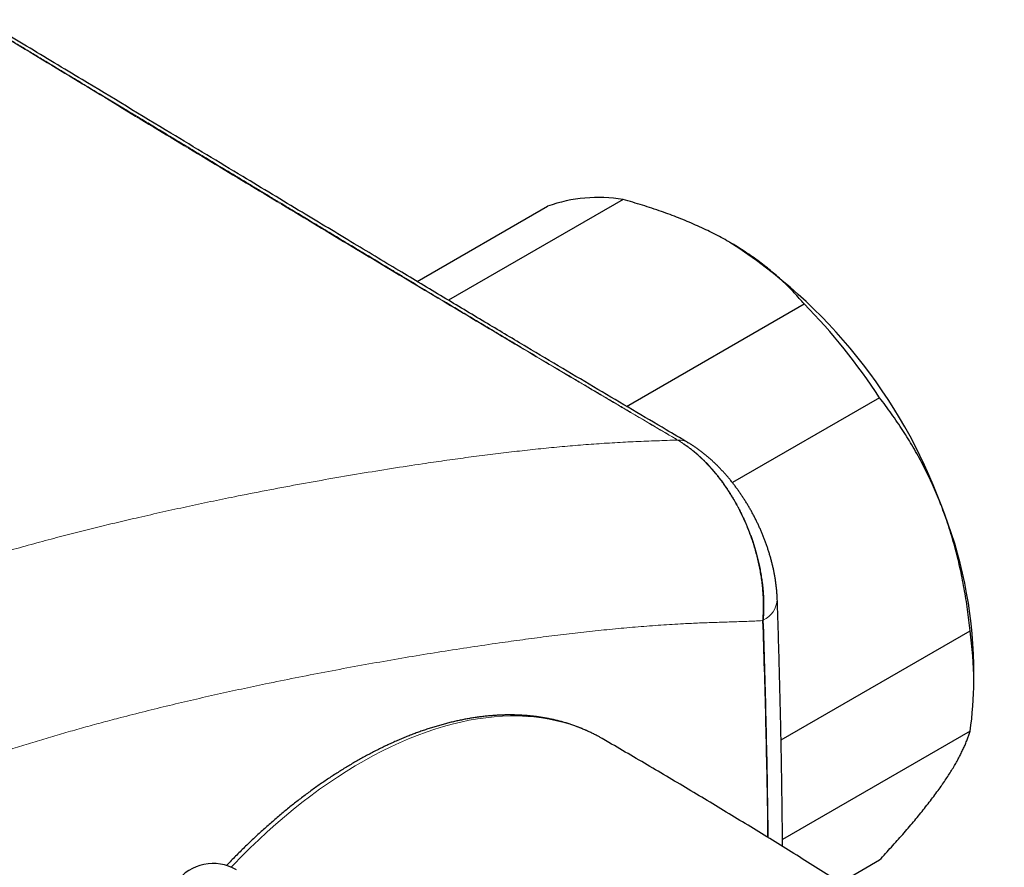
# Model space of a CAD drawing. Header units: millimetres. Extents: x 8 to 769, y 12 to 448.
# Tile 44 of 52: x 703 to 746, y 164 to 201. Entities that reach past the tile are written whole.
import ezdxf

# ---------------------------------------------------------------- set-up
doc = ezdxf.new("R2010")
doc.units = ezdxf.units.MM

msp = doc.modelspace()

# ---------------------------------------------------------------- linework, layer by layer
at = {"color": 7, "linetype": 'Continuous', "lineweight": 30}
for p, q in [((729.487, 192.788), (721.893, 188.403)), ((720.533, 189.219), (726.207, 192.495)), ((729.641, 183.785), (737.361, 188.243)), ((740.641, 184.163), (734.243, 180.467)), ((732.294, 182.219), (732.303, 182.214)), ((736.359, 169.269), (744.58, 174.016)), ((744.74, 171.735), (744.74, 172.552)), ((744.58, 169.643), (736.422, 164.931)), ((728.583, 169.325), (728.518, 169.362)), ((738.934, 163.054), (740.645, 164.042))]:
    msp.add_line(p, q, dxfattribs=at)
at = {"color": 252, "linetype": 'Continuous', "lineweight": 0, "flags": 128}
msp.add_lwpolyline([(728.518, 169.362), (728.386, 169.435), (728.104, 169.578), (727.814, 169.709), (727.518, 169.828), (727.216, 169.933), (726.907, 170.026), (726.592, 170.105), (726.271, 170.172), (725.945, 170.226), (725.613, 170.267), (725.277, 170.294), (724.935, 170.309), (724.588, 170.31), (724.238, 170.298), (723.883, 170.274), (723.524, 170.236), (723.161, 170.185), (722.795, 170.121), (722.425, 170.044), (722.053, 169.954), (721.678, 169.851), (721.3, 169.736), (720.921, 169.608), (720.539, 169.467), (720.156, 169.313), (719.771, 169.147), (719.385, 168.969), (718.998, 168.779), (718.611, 168.577), (718.223, 168.362), (717.835, 168.136), (717.448, 167.899), (717.06, 167.65), (716.674, 167.389), (716.289, 167.118), (715.904, 166.835), (715.522, 166.542), (715.141, 166.238), (714.762, 165.924), (714.385, 165.6), (714.011, 165.266), (713.64, 164.923), (713.271, 164.57), (712.906, 164.208), (712.545, 163.836), (712.446, 163.733)], dxfattribs=at)
at = {"color": 7, "linetype": 'Continuous', "lineweight": 30}
for centre, radius, start, end in [((728.407, 186.377), 6.502, 80.4391, 109.7732), ((721.707, 171.529), 23.033, 20.2416, 57.3575), ((719.043, 170.157), 25.742, 32.963, 44.6361), ((725.304, 172.191), 19.439, 1.0619, 22.0788), ((729.708, 171.827), 15.032, 351.6464, 8.3746), ((711.667, 161.89), 2, 59.8868, 143.6127)]:
    msp.add_arc(centre, radius, start, end, dxfattribs=at)
at = {"color": 252, "linetype": 'Continuous', "lineweight": 0}
for centre, radius, start, end in [((731.91, 181.359), 0.96, 92.4194, 92.8806), ((731.916, 181.559), 0.761, 60.2596, 93.5572), ((735.11, 175.453), 1.087, 296.0255, 356.5345), ((734.513, 176.216), 2.044, 300.6996, 301.6935)]:
    msp.add_arc(centre, radius, start, end, dxfattribs=at)
for points, knots in [([(731.862, 182.318), (731.365, 182.609), (730.372, 183.192), (728.384, 184.363), (725.899, 185.833), (722.917, 187.607), (719.936, 189.388), (716.92, 191.198), (713.87, 193.034), (710.788, 194.895), (707.711, 196.757), (704.638, 198.618), (701.566, 200.477), (698.491, 202.331), (695.409, 204.18), (692.666, 205.823), (690.266, 207.263), (687.523, 208.914), (684.783, 210.573), (682.045, 212.232), (679.992, 213.474), (677.939, 214.713), (675.886, 215.946), (673.833, 217.172), (672.008, 218.254), (670.411, 219.193), (669.042, 219.993), (668.129, 220.521), (667.672, 220.785)], [0, 0, 0, 0, 0.023151, 0.046302, 0.092604, 0.138905, 0.185208, 0.231511, 0.279541, 0.32757, 0.3756, 0.42363, 0.47166, 0.51969, 0.56772, 0.61575, 0.64777, 0.67979, 0.74383, 0.77585, 0.80787, 0.83989, 0.871911, 0.903932, 0.935953, 0.957302, 0.978651, 1, 1, 1, 1]), ([(667.693, 220.786), (667.971, 220.626), (668.525, 220.305), (669.353, 219.824), (670.174, 219.344), (670.987, 218.868), (671.786, 218.397), (672.571, 217.934), (673.343, 217.477), (674.107, 217.023), (674.971, 216.508), (675.936, 215.932), (677.002, 215.293), (678.065, 214.654), (679.131, 214.013), (680.099, 213.429), (680.972, 212.901), (681.751, 212.43), (682.539, 211.954), (683.336, 211.471), (684.144, 210.982), (684.962, 210.487), (685.682, 210.051), (686.299, 209.678), (686.812, 209.368), (687.323, 209.059), (687.83, 208.753), (688.329, 208.451), (688.818, 208.157), (689.295, 207.869), (689.765, 207.586), (690.272, 207.281), (690.817, 206.953), (691.402, 206.602), (691.983, 206.252), (692.564, 205.903), (693.107, 205.577), (693.614, 205.273), (694.086, 204.99), (694.566, 204.702), (695.055, 204.409), (695.489, 204.148), (695.867, 203.922), (696.186, 203.731), (696.506, 203.539), (696.826, 203.346), (697.145, 203.156), (697.459, 202.967), (697.767, 202.782), (698.072, 202.599), (698.372, 202.419), (698.666, 202.242), (698.947, 202.073), (699.217, 201.911), (699.476, 201.756), (699.733, 201.601), (699.988, 201.448), (700.241, 201.295), (700.487, 201.147), (700.727, 201.004), (700.96, 200.863), (701.188, 200.726), (701.439, 200.575), (701.711, 200.411), (702.006, 200.233), (702.296, 200.059), (702.654, 199.843), (703.081, 199.586), (703.576, 199.288), (704.068, 198.991), (704.505, 198.728), (704.887, 198.497), (705.215, 198.299), (705.548, 198.098), (705.885, 197.895), (706.228, 197.688), (706.579, 197.476), (706.91, 197.277), (707.221, 197.089), (707.512, 196.913), (707.812, 196.732), (708.098, 196.559), (708.371, 196.395), (708.63, 196.238), (708.898, 196.077), (709.177, 195.908), (709.469, 195.732), (709.773, 195.548), (710.089, 195.357), (710.415, 195.16), (710.75, 194.958), (711.092, 194.752), (711.439, 194.542), (711.792, 194.329), (712.172, 194.099), (712.576, 193.856), (713.001, 193.599), (713.422, 193.345), (713.835, 193.095), (714.24, 192.851), (714.63, 192.616), (715.003, 192.391), (715.361, 192.175), (715.71, 191.965), (716.049, 191.76), (716.38, 191.561), (716.702, 191.367), (717.016, 191.178), (717.348, 190.978), (717.698, 190.767), (718.064, 190.547), (718.421, 190.332), (718.77, 190.122), (719.141, 189.899), (719.534, 189.663), (719.948, 189.414), (720.353, 189.171), (720.749, 188.933), (721.137, 188.7), (721.519, 188.471), (721.953, 188.211), (722.439, 187.92), (722.976, 187.599), (723.503, 187.283), (724.024, 186.972), (724.538, 186.665), (725.143, 186.304), (725.84, 185.888), (726.63, 185.418), (727.314, 185.011), (727.894, 184.667), (728.372, 184.383), (728.854, 184.098), (729.342, 183.809), (729.799, 183.538), (730.228, 183.285), (730.628, 183.049), (731.034, 182.81), (731.449, 182.565), (731.728, 182.401), (731.869, 182.318)], [0, 0, 0, 0, 0.012994, 0.025918, 0.038731, 0.051405, 0.06393, 0.076087, 0.088108, 0.100007, 0.1118, 0.128505, 0.145098, 0.161646, 0.178221, 0.194894, 0.206906, 0.219033, 0.231299, 0.243723, 0.256315, 0.269071, 0.281962, 0.289946, 0.297936, 0.305907, 0.313826, 0.321657, 0.329229, 0.336667, 0.343979, 0.351178, 0.360372, 0.36946, 0.378497, 0.387539, 0.396645, 0.403884, 0.411226, 0.418697, 0.426316, 0.434087, 0.439015, 0.443985, 0.448981, 0.453979, 0.458949, 0.463859, 0.468674, 0.473366, 0.478122, 0.482695, 0.487079, 0.491279, 0.495309, 0.499191, 0.503276, 0.507224, 0.511051, 0.514774, 0.518404, 0.521954, 0.525434, 0.530118, 0.534705, 0.539211, 0.543651, 0.551456, 0.559156, 0.566809, 0.574466, 0.579546, 0.584665, 0.58984, 0.595088, 0.600428, 0.605881, 0.611473, 0.61589, 0.620422, 0.625085, 0.629902, 0.633808, 0.637838, 0.642004, 0.646325, 0.650893, 0.655636, 0.660555, 0.665646, 0.6709, 0.676202, 0.681625, 0.687139, 0.692712, 0.699375, 0.706015, 0.712582, 0.719038, 0.725353, 0.731513, 0.737239, 0.742815, 0.748242, 0.753526, 0.758673, 0.763691, 0.768587, 0.773368, 0.779227, 0.784929, 0.790489, 0.795917, 0.801224, 0.807833, 0.814279, 0.820579, 0.826746, 0.832795, 0.838735, 0.84458, 0.853099, 0.861454, 0.86967, 0.877771, 0.885776, 0.893707, 0.906062, 0.918347, 0.930633, 0.938035, 0.94548, 0.952985, 0.960572, 0.968261, 0.97439, 0.980612, 0.98694, 0.993398, 1, 1, 1, 1]), ([(686.499, 169.561), (686.648, 169.681), (686.947, 169.92), (687.396, 170.272), (687.845, 170.618), (688.297, 170.956), (688.75, 171.287), (689.205, 171.609), (689.662, 171.922), (690.12, 172.226), (690.581, 172.52), (691.044, 172.804), (691.508, 173.077), (691.976, 173.342), (692.446, 173.599), (692.921, 173.846), (693.396, 174.083), (693.915, 174.332), (694.479, 174.591), (695.087, 174.857), (695.695, 175.111), (696.302, 175.354), (696.908, 175.588), (697.513, 175.814), (698.117, 176.032), (698.772, 176.26), (699.477, 176.497), (700.233, 176.742), (700.986, 176.977), (701.822, 177.229), (702.739, 177.496), (703.737, 177.775), (704.71, 178.037), (705.658, 178.282), (706.581, 178.514), (707.502, 178.737), (708.463, 178.963), (709.465, 179.19), (710.507, 179.419), (711.546, 179.64), (712.697, 179.876), (713.959, 180.124), (715.33, 180.382), (716.697, 180.628), (718.06, 180.861), (719.419, 181.081), (720.636, 181.268), (721.713, 181.424), (722.651, 181.554), (723.587, 181.676), (724.519, 181.79), (725.449, 181.896), (726.374, 181.991), (727.296, 182.075), (728.215, 182.148), (729.131, 182.206), (730.045, 182.253), (730.955, 182.29), (731.559, 182.308), (731.862, 182.318)], [0, 0, 0, 0, 0.009687, 0.019376, 0.029065, 0.038752, 0.048509, 0.058269, 0.068028, 0.077786, 0.087613, 0.097443, 0.107273, 0.117102, 0.127109, 0.137118, 0.147128, 0.157136, 0.169934, 0.182734, 0.195535, 0.208334, 0.221128, 0.233922, 0.246717, 0.259511, 0.2756, 0.291691, 0.307782, 0.323872, 0.345356, 0.366841, 0.388326, 0.408379, 0.428432, 0.448486, 0.46854, 0.491421, 0.514302, 0.537184, 0.560064, 0.590572, 0.621079, 0.651586, 0.682179, 0.712772, 0.743364, 0.76472, 0.786078, 0.807435, 0.828791, 0.85015, 0.871509, 0.892869, 0.914227, 0.935669, 0.957113, 0.978557, 1, 1, 1, 1]), ([(735.557, 174.458), (735.563, 174.536), (735.575, 174.693), (735.584, 174.935), (735.586, 175.181), (735.58, 175.433), (735.565, 175.689), (735.542, 175.95), (735.51, 176.214), (735.47, 176.477), (735.423, 176.739), (735.368, 176.998), (735.305, 177.26), (735.234, 177.522), (735.155, 177.786), (735.067, 178.05), (734.97, 178.314), (734.868, 178.572), (734.76, 178.823), (734.646, 179.067), (734.527, 179.307), (734.4, 179.545), (734.266, 179.779), (734.124, 180.01), (733.977, 180.236), (733.826, 180.451), (733.675, 180.655), (733.523, 180.847), (733.367, 181.032), (733.206, 181.212), (733.04, 181.385), (732.869, 181.551), (732.695, 181.709), (732.524, 181.854), (732.357, 181.985), (732.193, 182.104), (732.028, 182.216), (731.917, 182.284), (731.862, 182.318)], [0, 0, 0, 0, 0.02825, 0.056621, 0.084992, 0.113767, 0.142542, 0.17173, 0.200919, 0.230241, 0.258491, 0.286865, 0.315239, 0.344034, 0.372829, 0.40206, 0.431291, 0.460667, 0.488547, 0.516453, 0.544359, 0.572239, 0.600707, 0.629189, 0.657656, 0.686478, 0.713017, 0.739582, 0.766145, 0.792684, 0.819859, 0.847063, 0.874266, 0.90144, 0.926016, 0.950592, 0.975296, 1, 1, 1, 1]), ([(731.869, 182.318), (731.908, 182.295), (731.986, 182.248), (732.105, 182.171), (732.227, 182.087), (732.353, 181.996), (732.483, 181.896), (732.617, 181.787), (732.74, 181.681), (732.851, 181.58), (732.949, 181.488), (733.051, 181.388), (733.157, 181.279), (733.267, 181.161), (733.374, 181.042), (733.476, 180.923), (733.575, 180.804), (733.677, 180.675), (733.784, 180.535), (733.894, 180.382), (733.993, 180.239), (734.081, 180.106), (734.158, 179.988), (734.235, 179.863), (734.313, 179.733), (734.392, 179.596), (734.463, 179.467), (734.525, 179.351), (734.573, 179.258), (734.615, 179.174), (734.652, 179.101), (734.685, 179.032), (734.717, 178.963), (734.759, 178.873), (734.811, 178.759), (734.871, 178.62), (734.931, 178.474), (734.992, 178.32), (735.053, 178.158), (735.114, 177.986), (735.175, 177.804), (735.235, 177.611), (735.295, 177.403), (735.353, 177.18), (735.409, 176.943), (735.461, 176.694), (735.507, 176.435), (735.541, 176.203), (735.566, 176.002), (735.583, 175.836), (735.596, 175.676), (735.606, 175.522), (735.612, 175.373), (735.615, 175.247), (735.616, 175.145), (735.616, 175.073), (735.615, 175.013), (735.614, 174.965), (735.613, 174.918), (735.612, 174.869), (735.61, 174.817), (735.606, 174.734), (735.599, 174.62), (735.591, 174.524), (735.587, 174.476)], [0, 0, 0, 0, 0.017092, 0.034689, 0.052844, 0.071636, 0.091198, 0.111679, 0.133256, 0.148059, 0.163509, 0.179689, 0.196726, 0.214747, 0.233896, 0.249852, 0.266705, 0.284544, 0.303474, 0.323599, 0.344981, 0.359293, 0.374214, 0.389713, 0.405574, 0.421983, 0.439623, 0.451747, 0.462963, 0.472569, 0.480944, 0.488706, 0.496461, 0.504555, 0.519689, 0.535443, 0.551819, 0.569028, 0.58723, 0.60611, 0.626097, 0.647336, 0.669945, 0.69446, 0.720471, 0.747845, 0.776344, 0.805605, 0.824683, 0.843279, 0.86113, 0.878379, 0.895359, 0.91182, 0.921836, 0.930206, 0.936988, 0.94251, 0.947092, 0.953515, 0.959531, 0.965461, 0.98287, 1, 1, 1, 1]), ([(735.557, 174.458), (735.327, 174.448), (734.869, 174.427), (734.182, 174.405), (733.495, 174.383), (732.806, 174.358), (732.019, 174.321), (731.133, 174.266), (730.146, 174.192), (729.153, 174.104), (728.154, 174.003), (727.149, 173.889), (726.139, 173.765), (725.125, 173.632), (724.031, 173.48), (722.856, 173.307), (721.598, 173.112), (720.335, 172.905), (719.067, 172.688), (717.793, 172.46), (716.514, 172.22), (715.229, 171.969), (714.024, 171.723), (712.898, 171.485), (711.854, 171.256), (710.805, 171.018), (709.754, 170.77), (708.699, 170.511), (707.741, 170.267), (706.879, 170.04), (706.117, 169.832), (705.352, 169.617), (704.585, 169.394), (703.816, 169.162), (703.046, 168.921), (702.273, 168.67), (701.548, 168.424), (700.871, 168.185), (700.244, 167.955), (699.615, 167.715), (698.985, 167.463), (698.399, 167.218), (697.859, 166.981), (697.365, 166.755), (696.91, 166.537), (696.495, 166.329), (696.12, 166.133), (695.745, 165.929), (695.37, 165.718), (694.994, 165.497), (694.619, 165.268), (694.244, 165.031), (693.868, 164.783), (693.491, 164.525), (693.114, 164.258), (692.737, 163.982), (692.362, 163.699), (691.988, 163.409), (691.615, 163.111), (691.244, 162.809), (690.5, 162.193), (689.88, 161.678), (689.384, 161.265)], [0, 0, 0, 0, 0.016105, 0.03221, 0.048315, 0.06442, 0.080524, 0.103204, 0.125885, 0.148566, 0.171246, 0.193961, 0.216677, 0.239392, 0.262107, 0.289941, 0.317775, 0.345609, 0.373442, 0.401302, 0.429164, 0.457026, 0.484886, 0.50731, 0.529736, 0.552163, 0.574588, 0.597013, 0.619437, 0.635511, 0.651586, 0.667661, 0.683736, 0.699813, 0.715891, 0.731969, 0.748046, 0.761009, 0.773976, 0.786942, 0.799906, 0.812869, 0.822999, 0.83313, 0.843259, 0.850939, 0.85862, 0.8663, 0.87398, 0.881708, 0.889438, 0.897169, 0.904897, 0.912776, 0.920656, 0.928537, 0.936416, 0.944338, 0.952261, 0.960185, 0.968108, 1, 1, 1, 1]), ([(735.778, 165.026), (735.774, 165.344), (735.763, 166.373), (735.731, 168.108), (735.684, 170.23), (735.627, 172.347), (735.58, 173.754), (735.557, 174.458)], [0, 0, 0, 0, 0.100708, 0.32549, 0.550326, 0.775164, 1, 1, 1, 1]), ([(735.587, 174.476), (735.609, 173.806), (735.652, 172.464), (735.706, 170.443), (735.75, 168.416), (735.782, 166.605), (735.795, 165.469), (735.8, 165.012)], [0, 0, 0, 0, 0.213533, 0.427441, 0.641605, 0.856027, 1, 1, 1, 1])]:
    msp.add_open_spline(points, degree=3, knots=knots, dxfattribs=at)
at = {"color": 7, "linetype": 'Continuous', "lineweight": 30}
for points, knots in [([(732.294, 182.22), (731.985, 182.402), (731.186, 182.872), (729.887, 183.639), (728.386, 184.528), (726.854, 185.438), (725.25, 186.394), (723.556, 187.406), (721.743, 188.492), (719.813, 189.651), (717.728, 190.905), (715.422, 192.295), (712.763, 193.899), (709.574, 195.826), (706.44, 197.718), (703.568, 199.45), (701.165, 200.896), (698.589, 202.443), (695.724, 204.163), (692.926, 205.842), (690.476, 207.315), (688.501, 208.505), (686.653, 209.621), (684.557, 210.89), (682.442, 212.171), (680.416, 213.395), (678.789, 214.376), (677.336, 215.249), (676.011, 216.042), (674.779, 216.777), (673.621, 217.465), (672.482, 218.139), (671.359, 218.8), (670.287, 219.428), (669.274, 220.018), (668.568, 220.428), (668.178, 220.653), (668.116, 220.689)], [0, 0, 0, 0, 0.0144539, 0.0373672, 0.0607603, 0.0846765, 0.1090573, 0.1357799, 0.1638998, 0.1938062, 0.2260241, 0.2614172, 0.301597, 0.3503338, 0.4105239, 0.4480866, 0.4845597, 0.5228319, 0.5684656, 0.6184757, 0.6536557, 0.6830298, 0.7108321, 0.7400324, 0.7810246, 0.8096938, 0.8347045, 0.8570744, 0.8775513, 0.8966201, 0.9145923, 0.9316789, 0.9497855, 0.9670488, 0.9817388, 0.9971237, 1, 1, 1, 1]), ([(734.131, 190.924), (734.089, 190.948), (733.94, 191.034), (733.678, 191.177), (733.341, 191.35), (732.996, 191.518), (732.641, 191.68), (732.277, 191.836), (731.907, 191.987), (731.533, 192.13), (731.146, 192.27), (730.746, 192.407), (730.332, 192.54), (729.912, 192.668), (729.629, 192.748), (729.487, 192.788)], [0, 0, 0, 0, 0.031425, 0.110773, 0.190157, 0.269542, 0.348893, 0.42894, 0.508988, 0.58762, 0.666253, 0.749675, 0.833122, 0.916573, 1, 1, 1, 1]), ([(737.361, 188.243), (737.292, 188.323), (737.155, 188.485), (736.938, 188.723), (736.711, 188.958), (736.474, 189.19), (736.225, 189.42), (735.967, 189.644), (735.699, 189.864), (735.416, 190.082), (735.116, 190.299), (734.8, 190.514), (734.473, 190.723), (734.245, 190.857), (734.131, 190.924)], [0, 0, 0, 0, 0.082025, 0.164072, 0.246116, 0.328135, 0.410674, 0.493213, 0.574834, 0.656455, 0.742321, 0.82823, 0.914137, 1, 1, 1, 1]), ([(743.318, 179.498), (743.295, 179.557), (743.218, 179.752), (743.082, 180.08), (742.904, 180.478), (742.718, 180.871), (742.523, 181.258), (742.318, 181.639), (742.106, 182.012), (741.887, 182.376), (741.659, 182.739), (741.418, 183.101), (741.166, 183.463), (740.907, 183.817), (740.73, 184.048), (740.641, 184.163)], [0, 0, 0, 0, 0.034083, 0.113223, 0.192397, 0.271573, 0.350714, 0.430546, 0.510378, 0.588808, 0.667237, 0.750413, 0.833614, 0.916819, 1, 1, 1, 1]), ([(736.195, 175.387), (736.195, 175.394), (736.193, 175.452), (736.187, 175.561), (736.177, 175.715), (736.162, 175.869), (736.145, 176.023), (736.124, 176.177), (736.099, 176.331), (736.072, 176.485), (736.041, 176.641), (736.007, 176.797), (735.97, 176.952), (735.93, 177.107), (735.886, 177.262), (735.841, 177.416), (735.792, 177.569), (735.74, 177.722), (735.686, 177.873), (735.63, 178.024), (735.571, 178.173), (735.509, 178.322), (735.445, 178.469), (735.379, 178.615), (735.31, 178.759), (735.239, 178.902), (735.166, 179.043), (735.091, 179.183), (735.014, 179.321), (734.934, 179.458), (734.853, 179.593), (734.769, 179.727), (734.683, 179.859), (734.595, 179.989), (734.505, 180.118), (734.414, 180.244), (734.32, 180.369), (734.225, 180.491), (734.128, 180.612), (734.029, 180.73), (733.928, 180.846), (733.825, 180.959), (733.721, 181.07), (733.616, 181.179), (733.508, 181.285), (733.4, 181.387), (733.291, 181.487), (733.18, 181.584), (733.065, 181.679), (732.95, 181.772), (732.833, 181.861), (732.715, 181.947), (732.596, 182.029), (732.476, 182.108), (732.375, 182.171), (732.314, 182.207), (732.294, 182.219)], [0, 0, 0, 0, 0.002618, 0.022809, 0.042998, 0.063141, 0.083207, 0.103165, 0.122985, 0.142898, 0.162975, 0.183009, 0.20299, 0.222911, 0.242763, 0.26254, 0.282238, 0.301854, 0.321384, 0.340828, 0.360185, 0.379454, 0.398637, 0.417734, 0.436748, 0.455681, 0.47457, 0.493227, 0.511927, 0.530601, 0.549246, 0.567862, 0.58645, 0.605009, 0.623539, 0.642042, 0.66052, 0.678974, 0.697407, 0.715821, 0.734219, 0.752604, 0.770979, 0.789347, 0.807711, 0.825998, 0.843811, 0.8623, 0.880759, 0.899189, 0.917595, 0.935978, 0.954339, 0.972678, 0.990996, 1, 1, 1, 1]), ([(744.58, 174.016), (744.563, 174.171), (744.53, 174.48), (744.47, 174.942), (744.402, 175.403), (744.324, 175.863), (744.237, 176.322), (744.141, 176.777), (744.035, 177.227), (743.917, 177.681), (743.786, 178.137), (743.642, 178.597), (743.487, 179.051), (743.374, 179.349), (743.318, 179.498)], [0, 0, 0, 0, 0.082025, 0.164072, 0.246116, 0.328135, 0.410674, 0.493213, 0.574834, 0.656455, 0.742321, 0.82823, 0.914137, 1, 1, 1, 1]), ([(736.425, 164.627), (736.422, 164.903), (736.416, 165.563), (736.404, 166.605), (736.387, 167.754), (736.367, 168.905), (736.344, 170.057), (736.317, 171.212), (736.288, 172.369), (736.255, 173.528), (736.224, 174.535), (736.203, 175.154), (736.195, 175.387)], [0, 0, 0, 0, 0.076759, 0.182847, 0.289258, 0.395992, 0.503054, 0.610447, 0.718174, 0.826237, 0.934675, 1, 1, 1, 1]), ([(728.514, 169.364), (728.476, 169.385), (728.389, 169.435), (728.249, 169.508), (728.096, 169.584), (727.941, 169.656), (727.784, 169.725), (727.626, 169.791), (727.465, 169.853), (727.303, 169.911), (727.139, 169.966), (726.973, 170.018), (726.806, 170.065), (726.637, 170.109), (726.466, 170.15), (726.293, 170.187), (726.119, 170.22), (725.944, 170.25), (725.767, 170.276), (725.588, 170.298), (725.408, 170.317), (725.226, 170.332), (725.044, 170.343), (724.859, 170.351), (724.674, 170.355), (724.487, 170.355), (724.299, 170.352), (724.11, 170.345), (723.919, 170.334), (723.728, 170.319), (723.535, 170.301), (723.341, 170.279), (723.146, 170.254), (722.951, 170.224), (722.754, 170.191), (722.557, 170.155), (722.358, 170.114), (722.159, 170.07), (721.959, 170.023), (721.758, 169.971), (721.557, 169.917), (721.355, 169.858), (721.153, 169.796), (720.95, 169.73), (720.746, 169.661), (720.542, 169.588), (720.337, 169.512), (720.132, 169.432), (719.927, 169.349), (719.722, 169.262), (719.516, 169.171), (719.31, 169.077), (719.104, 168.98), (718.897, 168.88), (718.691, 168.776), (718.484, 168.668), (718.278, 168.557), (718.071, 168.443), (717.864, 168.326), (717.658, 168.205), (717.452, 168.082), (717.245, 167.954), (717.04, 167.824), (716.834, 167.691), (716.628, 167.554), (716.423, 167.414), (716.218, 167.272), (716.014, 167.126), (715.81, 166.977), (715.607, 166.825), (715.404, 166.67), (715.201, 166.513), (714.999, 166.352), (714.798, 166.189), (714.598, 166.022), (714.398, 165.853), (714.198, 165.681), (714, 165.506), (713.802, 165.329), (713.606, 165.149), (713.41, 164.966), (713.215, 164.781), (713.021, 164.593), (712.828, 164.403), (712.636, 164.21), (712.445, 164.014), (712.314, 163.879), (712.247, 163.808), (712.243, 163.804)], [0, 0, 0, 0, 0.008901, 0.020475, 0.03205, 0.043626, 0.055205, 0.066788, 0.078375, 0.089967, 0.101565, 0.113169, 0.124781, 0.136401, 0.14803, 0.159667, 0.171313, 0.182969, 0.194635, 0.206311, 0.217998, 0.229694, 0.241401, 0.253117, 0.264844, 0.276581, 0.288328, 0.300083, 0.311848, 0.323622, 0.335404, 0.347194, 0.358992, 0.370797, 0.382609, 0.394427, 0.406252, 0.418082, 0.429917, 0.441757, 0.453601, 0.465449, 0.477301, 0.489157, 0.501015, 0.512876, 0.524739, 0.536604, 0.548471, 0.560339, 0.572209, 0.584079, 0.59595, 0.607822, 0.619695, 0.631567, 0.64344, 0.655313, 0.667185, 0.679057, 0.690929, 0.7028, 0.71467, 0.72654, 0.738409, 0.750278, 0.762145, 0.774012, 0.785878, 0.797742, 0.809606, 0.821469, 0.833331, 0.845191, 0.857051, 0.86891, 0.880768, 0.892625, 0.90448, 0.916335, 0.928189, 0.940042, 0.951893, 0.963744, 0.975594, 0.987443, 0.999292, 1, 1, 1, 1]), ([(743.32, 167.251), (743.342, 167.283), (743.418, 167.391), (743.539, 167.57), (743.679, 167.785), (743.81, 167.995), (743.931, 168.199), (744.043, 168.397), (744.146, 168.589), (744.238, 168.774), (744.323, 168.955), (744.4, 169.134), (744.469, 169.31), (744.53, 169.48), (744.564, 169.589), (744.58, 169.643)], [0, 0, 0, 0, 0.034083, 0.113223, 0.192397, 0.271573, 0.350714, 0.430546, 0.510378, 0.588808, 0.667237, 0.750413, 0.833614, 0.916819, 1, 1, 1, 1]), ([(746.07, 158.397), (745.957, 158.473), (745.54, 158.755), (744.814, 159.238), (743.895, 159.848), (742.973, 160.455), (742.048, 161.058), (741.121, 161.658), (740.192, 162.255), (739.261, 162.849), (738.327, 163.439), (737.391, 164.026), (736.453, 164.61), (735.512, 165.191), (734.57, 165.768), (733.625, 166.341), (732.678, 166.912), (731.729, 167.479), (730.778, 168.042), (729.825, 168.602), (729.093, 169.03), (728.679, 169.269), (728.583, 169.325)], [0, 0, 0, 0, 0.019793, 0.073331, 0.126874, 0.180421, 0.233972, 0.287527, 0.341086, 0.394648, 0.448212, 0.50178, 0.555349, 0.60892, 0.662493, 0.716067, 0.769642, 0.823218, 0.876794, 0.93037, 0.983946, 1, 1, 1, 1]), ([(740.645, 164.042), (740.732, 164.137), (740.907, 164.326), (741.162, 164.606), (741.411, 164.884), (741.654, 165.159), (741.889, 165.432), (742.117, 165.7), (742.335, 165.963), (742.548, 166.226), (742.754, 166.488), (742.954, 166.748), (743.144, 167.004), (743.261, 167.169), (743.32, 167.251)], [0, 0, 0, 0, 0.082025, 0.164072, 0.246116, 0.328135, 0.410674, 0.493213, 0.574834, 0.656455, 0.742321, 0.82823, 0.914137, 1, 1, 1, 1])]:
    msp.add_open_spline(points, degree=3, knots=knots, dxfattribs=at)

doc.saveas('drawing.dxf')
